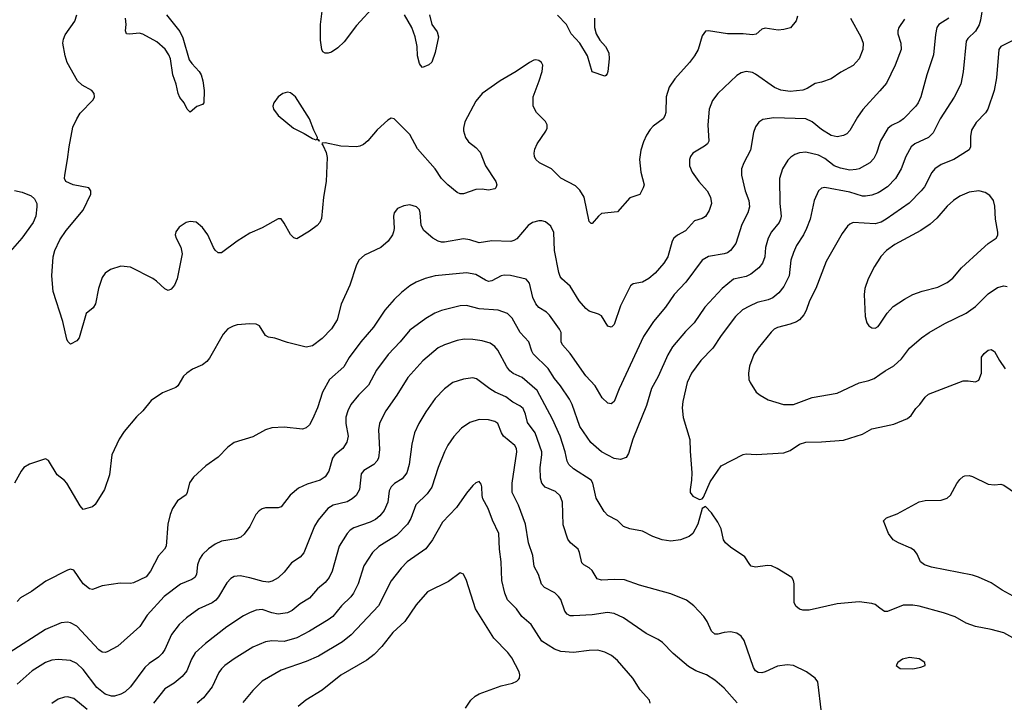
# Model space of a CAD drawing. Header units: inches. Extents: x 1308439 to 1441336, y 959892 to 1036309.
# Tile 95 of 167: x 1374526 to 1380793, y 1022116 to 1026460. Entities that reach past the tile are written whole.
import ezdxf

# ---------------------------------------------------------------- set-up
doc = ezdxf.new("R2010")
doc.units = ezdxf.units.IN
doc.header["$MEASUREMENT"] = 0
doc.layers.add('B3072', color=7, linetype='Continuous')
doc.layers.add('B3082', color=7, linetype='Continuous')

msp = doc.modelspace()

# ---------------------------------------------------------------- linework, layer by layer
at = {"layer": 'B3072', "color": 6}
for points, elevation in [([(1376790, 1026554), (1376670, 1026422), (1376590, 1026318.5), (1376550, 1026280.1), (1376510, 1026254.3), (1376490, 1026247.5), (1376470, 1026246.2), (1376456.1, 1026256.1), (1376449, 1026270), (1376441.2, 1026330), (1376440.3, 1026430), (1376470, 1026670)], 2600), ([(1379814.8, 1026470), (1379879.2, 1026350), (1379893.7, 1026310), (1379892.9, 1026270), (1379870, 1026211.2), (1379830, 1026168.3), (1379753.3, 1026126.7), (1379690, 1026084.2), (1379630, 1026062), (1379590, 1026054.6), (1379538.4, 1026021.6), (1379509.5, 1026010.5), (1379430, 1026003.6), (1379370, 1026011.9), (1379330, 1026028.6), (1379210, 1026112.4), (1379190, 1026122.9), (1379150, 1026130.2), (1379118.1, 1026121.9), (1379090, 1026104.7), (1378969, 1025990), (1378935.1, 1025944.9), (1378914.8, 1025890), (1378906.6, 1025790), (1378912.5, 1025687.5), (1378903.5, 1025670), (1378885.2, 1025654.8), (1378810.6, 1025610), (1378795.3, 1025590), (1378788.2, 1025570), (1378790.1, 1025530), (1378806.9, 1025490), (1378847.9, 1025430), (1378901.2, 1025370), (1378922.7, 1025330), (1378928.3, 1025290), (1378914.3, 1025245.7), (1378890, 1025207.9), (1378870, 1025195.4), (1378821.1, 1025178.9), (1378763.6, 1025116.4), (1378712.1, 1025087.9), (1378690.4, 1025070), (1378679.2, 1025050), (1378651.2, 1024950), (1378625.5, 1024910), (1378570, 1024846.8), (1378530, 1024813.8), (1378490.6, 1024789.4), (1378430, 1024778.4), (1378413.5, 1024766.5), (1378350, 1024638.3), (1378310, 1024519.9), (1378294.3, 1024505.7), (1378290, 1024502.8), (1378269.5, 1024509.5), (1378230, 1024574.5), (1378210, 1024586.1), (1378150, 1024605.7), (1378130, 1024622.1), (1378087.4, 1024670), (1378030, 1024764.3), (1377976.6, 1024810), (1377965.2, 1024825.2), (1377956.5, 1024850), (1377930.8, 1024990), (1377925.8, 1025105.8), (1377905.5, 1025145.5), (1377873.3, 1025173.3), (1377850, 1025180.5), (1377830, 1025180.6), (1377790, 1025169.9), (1377762.8, 1025150), (1377690, 1025066.2), (1377670, 1025053.8), (1377651.1, 1025048.9), (1377530, 1025052.2), (1377450, 1025040.9), (1377390, 1025059.8), (1377350, 1025065.1), (1377230, 1025044.4), (1377210, 1025044.8), (1377190, 1025050.2), (1377155.3, 1025070), (1377098.6, 1025118.6), (1377082.1, 1025150), (1377075.7, 1025230), (1377070, 1025249.7), (1377050.7, 1025270), (1377010, 1025281.1), (1376970, 1025276.3), (1376930, 1025258.2), (1376910.2, 1025230), (1376905.7, 1025210), (1376909.5, 1025130), (1376905.5, 1025110), (1376897.9, 1025090), (1376871.8, 1025050), (1376823.7, 1025010), (1376719.6, 1024960.4), (1376684.4, 1024930), (1376666.6, 1024893.4), (1376626.7, 1024770), (1376572, 1024650), (1376545.9, 1024550), (1376510, 1024492.1), (1376450.1, 1024430), (1376390, 1024385), (1376350, 1024374.9), (1376230, 1024404.9), (1376150, 1024433.3), (1376110, 1024439.8), (1376090, 1024450.9), (1376051.3, 1024511.4), (1376030, 1024521.4), (1375990, 1024523.7), (1375910, 1024517), (1375883.8, 1024510), (1375850, 1024492), (1375820.7, 1024459.3), (1375733.4, 1024306.6), (1375716, 1024284), (1375690, 1024264.3), (1375624.6, 1024235.4), (1375588.7, 1024211.3), (1375569.2, 1024190.8), (1375532.3, 1024130), (1375520.1, 1024119.9), (1375434, 1024086), (1375362.6, 1024037.4), (1375309.2, 1023970.8), (1375270, 1023932.2), (1375190, 1023838.6), (1375158.2, 1023790), (1375112.8, 1023690), (1375096.3, 1023563.7), (1375064.8, 1023470), (1375005.7, 1023374.3), (1374990, 1023358.9), (1374930, 1023342.9), (1374910, 1023365.5), (1374826, 1023510), (1374810, 1023528.1), (1374763.9, 1023563.9), (1374710, 1023653.6), (1374690, 1023664.9), (1374588.5, 1023631.5), (1374552.2, 1023610), (1374534.1, 1023585.9), (1374492.6, 1023510)], 2800), ([(1379477.4, 1026482.6), (1379467.3, 1026452.7), (1379430.9, 1026409.1), (1379390, 1026397.1), (1379353.8, 1026393.8), (1379270, 1026406), (1379250, 1026399.5), (1379213.2, 1026366.8), (1379190, 1026363.4), (1379130, 1026369.5), (1379030, 1026370.9), (1378910.2, 1026389.8), (1378890, 1026386), (1378870, 1026356.9), (1378843.7, 1026270), (1378821.9, 1026230), (1378790, 1026188.4), (1378695.9, 1026084.1), (1378660.3, 1026030), (1378640.9, 1025970), (1378638.1, 1025870), (1378632.7, 1025847.3), (1378621.1, 1025830), (1378558.6, 1025781.4), (1378539.3, 1025760.7), (1378515.6, 1025724.4), (1378497, 1025683), (1378478.9, 1025630), (1378470.8, 1025570), (1378479.3, 1025490), (1378499.8, 1025410), (1378494.5, 1025390), (1378471.9, 1025348.1), (1378410, 1025326), (1378330, 1025238.1), (1378230, 1025225.6), (1378210, 1025209.9), (1378170, 1025162.4), (1378163.7, 1025163.7), (1378150, 1025174.7), (1378119, 1025330), (1378090, 1025375.9), (1378062.6, 1025402.6), (1377970, 1025451), (1377910, 1025511.6), (1377834.4, 1025550), (1377810.8, 1025570.8), (1377802.4, 1025590), (1377800.3, 1025610), (1377804.7, 1025635.3), (1377820.5, 1025670), (1377875.2, 1025750), (1377882.7, 1025770), (1377883.5, 1025790), (1377872.5, 1025812.5), (1377814.7, 1025870), (1377794.9, 1025910), (1377793.6, 1025970), (1377833, 1026070), (1377850.8, 1026130), (1377855.7, 1026170), (1377848.1, 1026188.1), (1377830, 1026200.6), (1377810, 1026205), (1377797.7, 1026202.3), (1377770, 1026188), (1377686.5, 1026130), (1377583.2, 1026070), (1377470, 1025989.3), (1377430, 1025941.4), (1377360.1, 1025810), (1377351.1, 1025770), (1377351.6, 1025751.6), (1377362.9, 1025710), (1377381.8, 1025681.8), (1377430, 1025647.6), (1377456.1, 1025616.1), (1377490.5, 1025530), (1377557.4, 1025430), (1377563.3, 1025410), (1377557.1, 1025390), (1377550, 1025384.1), (1377510, 1025374.6), (1377470, 1025380.6), (1377430, 1025379.9), (1377350, 1025352), (1377330, 1025352.6), (1377310, 1025361.1), (1377250, 1025408.6), (1377209.6, 1025449.6), (1377171.2, 1025510), (1377058.4, 1025638.4), (1377009, 1025730), (1376910, 1025829.9), (1376890, 1025833.5), (1376870, 1025819.8), (1376801.7, 1025758.3), (1376741.6, 1025690), (1376713.3, 1025666.7), (1376690, 1025654.7), (1376668.8, 1025651.2), (1376570, 1025654), (1376470, 1025676), (1376450, 1025674), (1376448, 1025670), (1376458.2, 1025658.2), (1376475.7, 1025615.7), (1376482.2, 1025582.2), (1376476.7, 1025430), (1376459, 1025330), (1376445.7, 1025194.3), (1376435.9, 1025170), (1376419, 1025150), (1376370, 1025113.5), (1376290, 1025066.1), (1376270, 1025071.9), (1376250, 1025093.1), (1376210, 1025165.5), (1376190, 1025191.9), (1376170, 1025192.9), (1376070, 1025134.4), (1375990, 1025101.1), (1375910, 1025049.5), (1375810, 1024976.7), (1375790, 1024975.6), (1375770, 1024992.3), (1375759, 1025010), (1375723.1, 1025090), (1375690, 1025137.5), (1375650, 1025170.8), (1375610, 1025176.4), (1375585.5, 1025170), (1375540.7, 1025139.3), (1375518.5, 1025110), (1375516.2, 1025090), (1375522, 1025070), (1375552.4, 1025012.4), (1375560.4, 1024970), (1375528.9, 1024810), (1375510.7, 1024770), (1375490, 1024745.7), (1375470, 1024736.8), (1375450, 1024747.5), (1375396.3, 1024796.3), (1375372.3, 1024812.3), (1375230, 1024884), (1375169.7, 1024890.3), (1375103.6, 1024870), (1375070, 1024846.8), (1375050, 1024818.9), (1375027.3, 1024750), (1375008.9, 1024651.1), (1374993.3, 1024626.7), (1374948.4, 1024590), (1374905, 1024435), (1374890, 1024417.2), (1374850, 1024396), (1374832.5, 1024412.5), (1374826.4, 1024426.4), (1374799.9, 1024539.9), (1374738.3, 1024730), (1374730.3, 1024830), (1374739.7, 1024950), (1374749.9, 1024990), (1374781.7, 1025058.3), (1374822, 1025118), (1374930, 1025247.2), (1374977.7, 1025350), (1374978.3, 1025370), (1374965.7, 1025390), (1374865.1, 1025410), (1374818.5, 1025430), (1374811.4, 1025450), (1374812, 1025470), (1374830.4, 1025569.6), (1374839.6, 1025650), (1374865, 1025775), (1374888.8, 1025830), (1374910, 1025865), (1374992.8, 1025950), (1375001.8, 1025970), (1375000.8, 1025990), (1374985.1, 1026010), (1374923.1, 1026043.1), (1374893.9, 1026070), (1374828.4, 1026188.4), (1374815.5, 1026230), (1374800.8, 1026310), (1374804.1, 1026335.9), (1374816.1, 1026363.9), (1374875.9, 1026450), (1374889.2, 1026490)], 2700), ([(1375459.2, 1026490), (1375545.4, 1026385.4), (1375564.1, 1026344.1), (1375604.7, 1026204.7), (1375620.8, 1026180.8), (1375669.1, 1026130), (1375681.3, 1026110), (1375691.7, 1026071.7), (1375700.7, 1026010), (1375698.3, 1025930), (1375690, 1025920.5), (1375653.4, 1025906.6), (1375610, 1025872.3), (1375591.2, 1025891.2), (1375573, 1025930), (1375545.3, 1025965.3), (1375533.8, 1025990), (1375522.4, 1026050), (1375501.5, 1026110), (1375485.3, 1026210), (1375475.6, 1026235.6), (1375451.9, 1026271.9), (1375398.1, 1026318.1), (1375310, 1026367.9), (1375286.8, 1026373.2), (1375227.3, 1026367.3), (1375206.6, 1026370), (1375198.9, 1026390), (1375204.4, 1026430), (1375200.1, 1026470)], 2600), ([(1377135.2, 1026490), (1377149.4, 1026429.4), (1377182.1, 1026382.1), (1377191.2, 1026350), (1377170, 1026251.2), (1377150, 1026189.7), (1377130, 1026173.5), (1377090, 1026154.7), (1377077.8, 1026170), (1377070, 1026182), (1377058.1, 1026230), (1377054.7, 1026290), (1377043.6, 1026350), (1377021.9, 1026410), (1376974.9, 1026490)], 2600), ([(1378185.1, 1026470), (1378184.3, 1026410), (1378195.6, 1026370), (1378218.1, 1026330), (1378255.1, 1026290), (1378275.2, 1026250), (1378278.5, 1026210), (1378269.5, 1026130.5), (1378265.2, 1026114.8), (1378256, 1026104), (1378250, 1026100.9), (1378170, 1026128.4), (1378139.7, 1026230), (1378090.8, 1026310), (1378036.1, 1026370), (1378006.7, 1026430), (1377948.8, 1026488.8)], 2600), ([(1380000, 1026007.3), (1379892.2, 1025887.8), (1379859.4, 1025840.6), (1379810, 1025753.8), (1379790, 1025734), (1379770, 1025722.9), (1379730, 1025715.3), (1379690, 1025723.4), (1379630, 1025760.7), (1379569.7, 1025809.7), (1379530, 1025829.8), (1379324.8, 1025835.2), (1379255.6, 1025824.4), (1379230, 1025808.3), (1379210, 1025777.3), (1379197.2, 1025742.8), (1379177.4, 1025630), (1379134.1, 1025550), (1379120.1, 1025510), (1379119.8, 1025470), (1379143.9, 1025370), (1379167, 1025310), (1379171.6, 1025270), (1379160.5, 1025230), (1379122.6, 1025157.4), (1379083.5, 1025036.5), (1379050.1, 1024990), (1379030, 1024976), (1379010, 1024969), (1378910, 1024953), (1378870, 1024929.6), (1378765.6, 1024790), (1378691.4, 1024710), (1378636.8, 1024630), (1378560, 1024540), (1378496.4, 1024443.6), (1378340.5, 1024110), (1378310, 1024031.1), (1378298.7, 1024021.3), (1378290, 1024014.8), (1378270, 1024019), (1378233.9, 1024053.9), (1378187.8, 1024130), (1378130, 1024192.4), (1378030, 1024335.5), (1377979.7, 1024390), (1377972.1, 1024410), (1377971.2, 1024470), (1377962.3, 1024490), (1377899, 1024579), (1377878, 1024598), (1377830, 1024628.6), (1377810.7, 1024650.7), (1377792.7, 1024692.7), (1377770, 1024782.7), (1377750, 1024808.6), (1377650, 1024832.1), (1377610, 1024835), (1377589.7, 1024830.3), (1377530, 1024797.3), (1377510, 1024794.4), (1377490, 1024801.4), (1377430, 1024838.6), (1377370, 1024848.7), (1377170, 1024829), (1377106.2, 1024813.8), (1377050, 1024789.9), (1377010, 1024766.7), (1376955.9, 1024724.1), (1376910, 1024678.5), (1376850, 1024611), (1376777.3, 1024502.7), (1376697.7, 1024410), (1376622.7, 1024310), (1376588.8, 1024251.2), (1376498.3, 1024170), (1376452.6, 1024090), (1376420.6, 1023990), (1376390, 1023918), (1376370, 1023882.6), (1376350, 1023862.5), (1376325.8, 1023854.2), (1376210, 1023866.4), (1376130, 1023863.2), (1376090, 1023849.9), (1376010, 1023806.2), (1375891.2, 1023768.8), (1375850, 1023739.9), (1375790, 1023676.5), (1375710, 1023621.7), (1375632.3, 1023547.7), (1375607.6, 1023512.4), (1375592.4, 1023450), (1375584.7, 1023435.3), (1375530, 1023397.9), (1375498.6, 1023350), (1375483, 1023310), (1375469.3, 1023250), (1375457.9, 1023110), (1375448.1, 1023090), (1375410, 1023047), (1375359, 1022950), (1375330, 1022915.2), (1375250, 1022876.9), (1375230, 1022872.8), (1375165.8, 1022874.2), (1375050, 1022856.9), (1374990, 1022834), (1374970, 1022837.3), (1374930.4, 1022870), (1374870, 1022956.8), (1374850, 1022962.5), (1374830, 1022956.9), (1374692.8, 1022887.2), (1374600.1, 1022819.9), (1374530, 1022779.9), (1374510, 1022756.4)], 2900), ([(1380000, 1025676.5), (1379979.2, 1025610), (1379963.4, 1025576.6), (1379936.6, 1025550), (1379870, 1025511.3), (1379850, 1025505.5), (1379810, 1025503.3), (1379750, 1025514.8), (1379710, 1025530.8), (1379650, 1025575.7), (1379610, 1025597.2), (1379530, 1025615.8), (1379490, 1025611.9), (1379458.7, 1025601.3), (1379434.1, 1025585.9), (1379414.2, 1025565.8), (1379380.2, 1025510), (1379362.1, 1025450), (1379364.7, 1025290), (1379371.9, 1025210), (1379368.8, 1025190), (1379359.8, 1025170), (1379310.7, 1025110), (1379289.4, 1025070), (1379272.2, 1025010), (1379267.8, 1024950), (1379253.7, 1024910), (1379230, 1024881.4), (1379178.8, 1024841.2), (1379150, 1024826.5), (1379070, 1024807.7), (1378997.5, 1024750), (1378886.7, 1024630), (1378817.8, 1024530), (1378764.3, 1024475.7), (1378681.4, 1024378.6), (1378651.9, 1024328.1), (1378590, 1024190), (1378547, 1024113), (1378515, 1024005), (1378427.6, 1023790), (1378401, 1023699), (1378385.5, 1023674.5), (1378350, 1023661.1), (1378310, 1023667.4), (1378230, 1023709.4), (1378160.2, 1023770), (1378090.7, 1023870.7), (1378043.2, 1024010), (1378024.9, 1024044.9), (1377967.2, 1024130), (1377930, 1024175.5), (1377890, 1024239.2), (1377794, 1024334), (1377784.5, 1024350), (1377767.3, 1024410), (1377710.2, 1024470), (1377659.6, 1024559.6), (1377631.1, 1024591.1), (1377571.1, 1024611.1), (1377450, 1024620.6), (1377370, 1024640.6), (1377330, 1024638.5), (1377210, 1024610), (1377167.8, 1024592.2), (1377110, 1024558.5), (1377010, 1024483.8), (1376947.9, 1024410), (1376870.6, 1024329.4), (1376796.7, 1024230), (1376746.5, 1024133.5), (1376682.2, 1024070), (1376632.9, 1024010), (1376613.3, 1023970), (1376602.2, 1023930), (1376601.1, 1023890), (1376616, 1023810), (1376608.3, 1023771.7), (1376581.9, 1023730), (1376531.6, 1023690), (1376515.8, 1023670), (1376494, 1023586), (1376470.8, 1023550), (1376438.6, 1023530), (1376355.2, 1023504.8), (1376300.9, 1023479.1), (1376246.4, 1023433.6), (1376190, 1023359.4), (1376170, 1023352.5), (1376090, 1023352.5), (1376070, 1023347), (1376050, 1023334.2), (1376029.6, 1023310), (1375990, 1023235), (1375954.1, 1023185.9), (1375933.2, 1023166.8), (1375903.6, 1023156.4), (1375810, 1023141.4), (1375770, 1023123.1), (1375727.1, 1023092.9), (1375690, 1023055.8), (1375670, 1023026), (1375657.8, 1022990), (1375650.2, 1022930), (1375639.5, 1022910), (1375622.3, 1022897.7), (1375550, 1022867.5), (1375445.2, 1022790), (1375337.8, 1022670), (1375290, 1022598.6), (1375150, 1022472.7), (1375082.9, 1022437.1), (1375070, 1022432.5), (1375050, 1022435.7), (1375030, 1022449.7), (1374890, 1022599.6), (1374850, 1022621.7), (1374830, 1022624.9), (1374790, 1022620.5), (1374690, 1022579.1), (1374457.8, 1022430)], 3000), ([(1374492.4, 1025372.4), (1374541.7, 1025361.7), (1374598, 1025338), (1374620, 1025320), (1374634.3, 1025290), (1374635.8, 1025270), (1374627.6, 1025210), (1374611.8, 1025170), (1374539.8, 1025070), (1374450, 1024966.9)], 2700), ([(1380000, 1025365), (1379990, 1025358.7), (1379950, 1025343.3), (1379910, 1025335.9), (1379890, 1025337.8), (1379810, 1025362.8), (1379650, 1025391.6), (1379630, 1025387.1), (1379610.9, 1025370), (1379583.3, 1025310), (1379556.1, 1025190), (1379534.5, 1025130), (1379514, 1025090), (1379470, 1025023.8), (1379450, 1024979), (1379435.1, 1024930), (1379423.4, 1024830), (1379390, 1024762.1), (1379358.1, 1024721.9), (1379319.1, 1024690), (1379290, 1024676.5), (1379220.5, 1024659.5), (1379170, 1024637.2), (1379127.2, 1024612.8), (1379081.4, 1024570), (1378990, 1024450), (1378937.9, 1024370), (1378861.6, 1024290), (1378801.9, 1024210), (1378775.1, 1024150), (1378746.4, 1024030), (1378742.6, 1023990), (1378749.2, 1023929.2), (1378792, 1023788), (1378793.1, 1023713.1), (1378804, 1023576), (1378802, 1023530), (1378792.3, 1023470), (1378794, 1023450), (1378810, 1023427), (1378853.2, 1023406.8), (1378870, 1023410.7), (1378878.6, 1023421.4), (1378921.5, 1023518.5), (1378990, 1023621.2), (1379130, 1023693.1), (1379150, 1023697.5), (1379213.5, 1023693.5), (1379390, 1023703.9), (1379430, 1023718.1), (1379490, 1023757.7), (1379530, 1023770.8), (1379630, 1023772.6), (1379770, 1023784), (1379890, 1023822.3), (1379950, 1023855.6), (1380000, 1023866.7)], 3100), ([(1380000, 1025169.4), (1379970, 1025160.7), (1379831.7, 1025168.3), (1379810, 1025158.9), (1379794.7, 1025145.3), (1379760.8, 1025099.2), (1379659.2, 1024920.8), (1379594, 1024750), (1379552.6, 1024670), (1379532.4, 1024610), (1379517.8, 1024582.2), (1379490, 1024550.5), (1379470, 1024536.9), (1379430, 1024521.5), (1379350, 1024501.4), (1379328.3, 1024490), (1379308.1, 1024471.9), (1379225.5, 1024370), (1379199, 1024330), (1379170, 1024254.3), (1379163.8, 1024210), (1379167.4, 1024170), (1379175.4, 1024150), (1379213.2, 1024090), (1379239.2, 1024070), (1379290, 1024041.5), (1379386.4, 1024010), (1379450, 1024010.8), (1379570, 1024055.5), (1379730, 1024082.4), (1379870, 1024149), (1379930, 1024163.1), (1379963.8, 1024176.2), (1380000, 1024201.5)], 3200), ([(1380000, 1024942.2), (1379967.1, 1024890), (1379926.2, 1024810), (1379905.9, 1024750), (1379900.8, 1024710), (1379907.1, 1024570), (1379918, 1024530), (1379930.8, 1024510.8), (1379950, 1024499.3), (1379970, 1024497.3), (1379990, 1024507.7), (1380000, 1024522.7)], 3300), ([(1380000, 1022715.2), (1379970, 1022737.4), (1379950, 1022744.9), (1379870, 1022754.2), (1379730, 1022742.9), (1379550, 1022702.3), (1379510, 1022702.1), (1379490, 1022709.2), (1379466.7, 1022726.7), (1379455, 1022750), (1379456.2, 1022870), (1379451.8, 1022891.8), (1379439.5, 1022910), (1379347.8, 1022967.8), (1379310, 1022983.4), (1379285.5, 1022985.5), (1379210, 1022975.6), (1379182.5, 1022982.5), (1379172.1, 1022992.1), (1379141.4, 1023041.4), (1379050, 1023102.3), (1379018, 1023130), (1379006, 1023150), (1378990, 1023219.1), (1378970, 1023262.4), (1378930, 1023321.1), (1378890, 1023361.2), (1378870, 1023348.7), (1378842.2, 1023250), (1378809.7, 1023190.3), (1378786.5, 1023170), (1378730.9, 1023149.1), (1378670, 1023140.9), (1378615.4, 1023150), (1378555.5, 1023170), (1378490, 1023204.6), (1378410, 1023219.6), (1378370, 1023235.2), (1378330, 1023272.3), (1378270, 1023305.6), (1378245, 1023330), (1378195.5, 1023415.5), (1378173.9, 1023510), (1378162.3, 1023530), (1378050, 1023602.4), (1378020.7, 1023630), (1378010, 1023650.5), (1377996.9, 1023710), (1377965.6, 1023810), (1377916.7, 1023916.7), (1377819.7, 1024099.7), (1377723.4, 1024183.4), (1377667.7, 1024207.7), (1377644.9, 1024224.9), (1377625.6, 1024250), (1377570, 1024356.2), (1377550, 1024380.7), (1377521.1, 1024401.1), (1377470, 1024416.9), (1377410, 1024425), (1377354, 1024426), (1377310, 1024417.9), (1377230, 1024390.9), (1377190, 1024372.5), (1377091, 1024289), (1376996.6, 1024183.4), (1376925.3, 1024070), (1376855.2, 1023970), (1376830, 1023922.6), (1376816.2, 1023890), (1376809.1, 1023850), (1376815.4, 1023724.6), (1376809.1, 1023670), (1376799.4, 1023650), (1376780.6, 1023630), (1376715.2, 1023590), (1376699.2, 1023570), (1376689.2, 1023470), (1376668.1, 1023431.9), (1376641.9, 1023410), (1376610, 1023392.5), (1376521.7, 1023370), (1376487.3, 1023350), (1376425.7, 1023274.3), (1376402.3, 1023237.7), (1376333.9, 1023066.1), (1376310, 1023040.4), (1376256.2, 1023003.8), (1376210, 1022943.1), (1376170, 1022907.3), (1376133.3, 1022886.7), (1376110, 1022880.7), (1376075.2, 1022884.8), (1375990, 1022908.5), (1375930, 1022920), (1375890, 1022915.5), (1375870, 1022903.4), (1375844.9, 1022875.1), (1375792.1, 1022787.9), (1375774.1, 1022765.9), (1375750, 1022749.3), (1375665.5, 1022710), (1375586.7, 1022653.3), (1375540.3, 1022610), (1375492.1, 1022547.9), (1375450, 1022452.7), (1375433.1, 1022426.9), (1375410, 1022402.9), (1375350, 1022362.4), (1375322.3, 1022337.7), (1375230, 1022213.9), (1375196.7, 1022183.3), (1375170, 1022167.6), (1375130, 1022154.9), (1375110, 1022154.4), (1375070, 1022168.2), (1375017.5, 1022210), (1374930, 1022324.8), (1374890, 1022363.4), (1374850, 1022382.3), (1374770, 1022388.1), (1374730, 1022383.9), (1374690, 1022369.5), (1374605, 1022315), (1374509.4, 1022230.6)], 3100), ([(1379629.8, 1022050), (1379605.2, 1022245.2), (1379588.7, 1022270), (1379534, 1022310), (1379450, 1022349.2), (1379410, 1022354.7), (1379350, 1022346.5), (1379271.1, 1022308.9), (1379250, 1022303), (1379225.5, 1022305.5), (1379210, 1022315), (1379197.2, 1022337.2), (1379136.3, 1022510), (1379117, 1022537), (1379090, 1022555.5), (1379050, 1022564.6), (1379010, 1022560.1), (1378970, 1022549.5), (1378949.8, 1022550), (1378930, 1022568.2), (1378902.3, 1022630), (1378881.2, 1022661.2), (1378817.2, 1022730), (1378770, 1022764.8), (1378670, 1022805.5), (1378470, 1022862), (1378374.5, 1022894.5), (1378310, 1022898.2), (1378230, 1022892.1), (1378202.2, 1022902.2), (1378170, 1022955.1), (1378151.4, 1022971.4), (1378116.7, 1022990), (1378103.9, 1023003.9), (1378089.4, 1023070), (1378079.5, 1023090), (1378031, 1023131), (1378014, 1023154), (1377984.8, 1023244.8), (1377981.1, 1023390), (1377966, 1023430), (1377937.2, 1023457.2), (1377870, 1023485.9), (1377849.3, 1023510), (1377841.5, 1023541.5), (1377838.4, 1023610), (1377849.5, 1023690), (1377848.4, 1023710), (1377806, 1023830), (1377757.3, 1023897.3), (1377745.4, 1023950), (1377730, 1023986.2), (1377710, 1024003.2), (1377665.6, 1024025.6), (1377620.1, 1024060.1), (1377551.6, 1024090), (1377517.9, 1024110), (1377433.6, 1024173.6), (1377410, 1024179.7), (1377350, 1024172.6), (1377282.7, 1024150), (1377230, 1024111.2), (1377169.2, 1024050), (1377110, 1023963.8), (1377066.7, 1023890), (1377038.3, 1023830), (1377022, 1023758), (1377005.6, 1023630), (1376990, 1023576.9), (1376961.1, 1023538.9), (1376912.2, 1023507.8), (1376890, 1023487.9), (1376878.2, 1023461.8), (1376868.4, 1023390), (1376844.6, 1023335.4), (1376818.3, 1023301.7), (1376790, 1023278.1), (1376757.5, 1023262.5), (1376653.4, 1023226.6), (1376630, 1023211.2), (1376611.1, 1023190), (1376558.2, 1023110), (1376513.7, 1022950), (1376494.9, 1022910), (1376470, 1022879.2), (1376422.3, 1022837.7), (1376370, 1022778.1), (1376310, 1022742.9), (1376259, 1022701), (1376230, 1022685.7), (1376170, 1022677.7), (1376130, 1022685.9), (1376070, 1022706.2), (1376030, 1022702.2), (1375991.8, 1022688.2), (1375950, 1022666), (1375844.6, 1022595.4), (1375709.4, 1022490.6), (1375643.5, 1022430), (1375619.2, 1022390), (1375590, 1022317), (1375560.1, 1022279.9), (1375510, 1022238.3), (1375450, 1022202.5), (1375378.4, 1022110)], 3200), ([(1379091.6, 1022111.6), (1379010, 1022204.8), (1378950, 1022257.2), (1378897, 1022290), (1378830, 1022316), (1378783.3, 1022343.3), (1378685.8, 1022425.8), (1378616.5, 1022496.5), (1378590, 1022515.6), (1378513.8, 1022553.8), (1378370, 1022652.7), (1378310, 1022680.2), (1378266.7, 1022686.7), (1378170, 1022673.2), (1378050, 1022666.2), (1378030, 1022667), (1378010, 1022676.3), (1377996.2, 1022696.2), (1377970.2, 1022770), (1377956.3, 1022790), (1377931.4, 1022811.4), (1377866.5, 1022846.5), (1377847.1, 1022867.1), (1377828.8, 1022930), (1377800.6, 1022980.6), (1377791.2, 1023050), (1377764.9, 1023130), (1377745.2, 1023250), (1377700.6, 1023370), (1377661, 1023450), (1377660.2, 1023510), (1377691, 1023710), (1377688.9, 1023730), (1377677.6, 1023750), (1377606.2, 1023810), (1377592.8, 1023830), (1377569.4, 1023889.4), (1377550, 1023903.2), (1377510, 1023914.2), (1377450, 1023915.1), (1377390, 1023895.7), (1377338.9, 1023861.1), (1377290, 1023808.2), (1377250, 1023751.7), (1377229, 1023710), (1377190, 1023609.3), (1377150, 1023485.6), (1377118.4, 1023441.6), (1377046.7, 1023373.3), (1377014.9, 1023285.1), (1376995, 1023250), (1376923.6, 1023176.4), (1376811.7, 1023108.3), (1376771.1, 1023068.9), (1376715.7, 1022984.3), (1376679.2, 1022870), (1376650, 1022810), (1376632.9, 1022787.1), (1376574.8, 1022730), (1376518.5, 1022661.5), (1376490, 1022639.7), (1376371.2, 1022568.8), (1376290, 1022526.2), (1376210, 1022502.3), (1376130, 1022507.8), (1376090, 1022500.1), (1376010, 1022466.5), (1375890, 1022392.3), (1375832.1, 1022350), (1375810, 1022328.4), (1375794.1, 1022305.9), (1375750, 1022214.2), (1375695.2, 1022144.8), (1375655.5, 1022110)], 3300), ([(1378539.5, 1022110), (1378535.1, 1022130), (1378475.2, 1022195.2), (1378429.1, 1022270), (1378330, 1022381.3), (1378293.3, 1022413.3), (1378250, 1022435.5), (1378206.6, 1022446.6), (1378150, 1022446.3), (1378050, 1022432.2), (1377970, 1022439.5), (1377930, 1022453.1), (1377850, 1022505.7), (1377781.6, 1022610), (1377722.2, 1022662.2), (1377687.6, 1022710), (1377630, 1022768.8), (1377614, 1022810), (1377594.1, 1022890), (1377589.7, 1023010), (1377579.1, 1023090), (1377576.4, 1023190), (1377534.7, 1023274.7), (1377506.9, 1023350), (1377474.1, 1023410), (1377468.5, 1023431.5), (1377467.8, 1023487.8), (1377464, 1023504), (1377450, 1023521.6), (1377430, 1023513.3), (1377410, 1023495.9), (1377370, 1023447.1), (1377305.3, 1023354.7), (1377217.7, 1023262.3), (1377153.2, 1023150), (1377110, 1023092.4), (1376991.3, 1023008.7), (1376953, 1022970), (1376890.6, 1022889.4), (1376809.5, 1022730), (1376635, 1022545), (1376579.6, 1022500.4), (1376427.4, 1022410), (1376350, 1022374.4), (1376190, 1022321.2), (1376070, 1022249.9), (1376010, 1022191.7), (1375945.7, 1022114.3)], 3400), ([(1377362.6, 1022077.4), (1377397.9, 1022130), (1377425.3, 1022154.7), (1377450, 1022168.6), (1377590, 1022219.7), (1377663.4, 1022236.6), (1377690.8, 1022249.2), (1377700.1, 1022259.9), (1377707, 1022270), (1377709.4, 1022290), (1377705.2, 1022310), (1377658.9, 1022398.9), (1377633.4, 1022433.4), (1377544.5, 1022524.5), (1377426.1, 1022710), (1377370, 1022890.9), (1377350, 1022931.1), (1377330, 1022938.7), (1377254.5, 1022885.5), (1377122, 1022818), (1377050, 1022736), (1376976.9, 1022630), (1376900.5, 1022559.5), (1376829.8, 1022470), (1376780.9, 1022419.1), (1376735.6, 1022384.4), (1376570, 1022289.2), (1376450, 1022192.8), (1376348, 1022130), (1376297.8, 1022090)], 3500), ([(1374956.2, 1022070), (1374870, 1022139.1), (1374830.4, 1022149.6), (1374810, 1022148.5), (1374770, 1022136), (1374730, 1022107.7)], 3200)]:
    msp.add_lwpolyline(points, dxfattribs=dict(at, elevation=elevation))
at = {"layer": 'B3072', "color": 6, "elevation": 2700}
msp.add_lwpolyline([(1376230, 1025998), (1376200.3, 1025990), (1376170.2, 1025970), (1376143.2, 1025930), (1376138, 1025910), (1376141.5, 1025890), (1376170.2, 1025850), (1376268, 1025770), (1376336.3, 1025736.3), (1376390, 1025703.6), (1376410, 1025696.3), (1376419.8, 1025699.8), (1376430, 1025688), (1376434, 1025690), (1376420.2, 1025700.2), (1376422, 1025710), (1376397.8, 1025757.8), (1376370.3, 1025830), (1376281.8, 1025970), (1376250, 1025993.9)], close=True, dxfattribs=at)
at = {"layer": 'B3082', "color": 6}
for points, elevation in [([(1380655.4, 1026550), (1380642.3, 1026457.7), (1380632.2, 1026427.8), (1380610, 1026387.9), (1380560.2, 1026339.8), (1380550, 1026322.4), (1380531.6, 1026128.4), (1380515.2, 1026050), (1380473.6, 1025966.4), (1380385.5, 1025830), (1380340.9, 1025739.1), (1380310.4, 1025709.6), (1380224.2, 1025670), (1380199.8, 1025650), (1380165.4, 1025590), (1380136.1, 1025510), (1380100.6, 1025450), (1380050, 1025396.6), (1380000, 1025365)], 3100), ([(1380439.2, 1026470), (1380376.3, 1026430), (1380362.5, 1026410), (1380354, 1026366), (1380342.7, 1026237.3), (1380300.2, 1026110), (1380262.2, 1025970), (1380244.1, 1025930), (1380230, 1025909.3), (1380151, 1025829), (1380128, 1025812), (1380074.2, 1025785.8), (1380052.5, 1025767.5), (1380004.2, 1025690), (1380000, 1025676.5)], 3000), ([(1380156.9, 1026463.1), (1380122.4, 1026410), (1380115.3, 1026390), (1380115, 1026370), (1380133.8, 1026310), (1380135.5, 1026270), (1380098.3, 1026170), (1380044, 1026056), (1380000, 1026007.3)], 2900), ([(1380876.6, 1026343.4), (1380771.6, 1026290), (1380758.2, 1026270), (1380743.2, 1026090), (1380728.1, 1026010), (1380688.5, 1025890), (1380673.1, 1025866.9), (1380613.5, 1025806.5), (1380584.1, 1025755.9), (1380576.8, 1025716.8), (1380578.5, 1025650), (1380568.7, 1025631.3), (1380470.8, 1025569.2), (1380390, 1025537.7), (1380350, 1025511.6), (1380331.9, 1025488.1), (1380284.1, 1025395.9), (1380264.5, 1025370), (1380186.8, 1025293.2), (1380041.9, 1025190), (1380010, 1025172.3), (1380000, 1025169.4)], 3200), ([(1380000, 1024522.7), (1380046.9, 1024593.1), (1380085.5, 1024634.5), (1380157.7, 1024682.3), (1380210, 1024710.5), (1380270, 1024732.6), (1380370, 1024757.3), (1380430, 1024786.8), (1380465.1, 1024814.9), (1380520.2, 1024879.8), (1380644.6, 1024995.4), (1380690, 1025034.7), (1380740.1, 1025070), (1380751, 1025089), (1380751.7, 1025108.3), (1380737.3, 1025190), (1380733, 1025273), (1380723.2, 1025310), (1380700.9, 1025340.9), (1380670, 1025360.6), (1380630, 1025371.1), (1380570, 1025361.6), (1380510, 1025337.7), (1380470, 1025309.5), (1380430, 1025273), (1380364.1, 1025195.9), (1380321, 1025159), (1380261.5, 1025118.5), (1380096.2, 1025030), (1380044, 1024990), (1380006.9, 1024953.1), (1380000, 1024942.2)], 3300), ([(1380000, 1024201.5), (1380034.4, 1024225.6), (1380090, 1024256.9), (1380137.7, 1024302.3), (1380190, 1024369.1), (1380265, 1024435), (1380315.2, 1024470), (1380414.4, 1024525.6), (1380550, 1024591.7), (1380610, 1024635.4), (1380690, 1024714.4), (1380750, 1024754.7), (1380790, 1024765.5), (1380810, 1024761.1)], 3200), ([(1380000, 1023866.7), (1380090, 1023886.7), (1380177.1, 1023922.9), (1380199.6, 1023940.4), (1380230, 1023986.3), (1380254.9, 1024010), (1380290, 1024058.4), (1380310, 1024075.7), (1380530, 1024161.1), (1380562.6, 1024162.6), (1380610, 1024155.3), (1380630, 1024165.8), (1380647.6, 1024210), (1380648.5, 1024311.4), (1380663.7, 1024336.3), (1380690, 1024356.8), (1380710, 1024360.5), (1380730, 1024348.7), (1380761.5, 1024290), (1380797.6, 1024237.6)], 3100), ([(1380850, 1022791.4), (1380778.7, 1022830), (1380710, 1022877.1), (1380628.3, 1022911.7), (1380590, 1022923.8), (1380330, 1022976.4), (1380285.5, 1022990), (1380258.9, 1023010), (1380237.5, 1023057.5), (1380220.8, 1023080.8), (1380197.2, 1023097.2), (1380120.2, 1023130), (1380085.3, 1023150), (1380055.3, 1023190), (1380024, 1023270), (1380042.9, 1023290), (1380110, 1023315.5), (1380250, 1023392.6), (1380290, 1023400.6), (1380390, 1023402), (1380430, 1023414.7), (1380450, 1023433.1), (1380490, 1023508), (1380510, 1023534.7), (1380530, 1023553.6), (1380542.2, 1023557.8), (1380570, 1023558.8), (1380590, 1023552.1), (1380690, 1023503.7), (1380730, 1023499.8), (1380770, 1023503.5), (1380790, 1023498.2), (1380870, 1023442.9)], 3000), ([(1380846.7, 1022526.7), (1380790, 1022558.5), (1380710, 1022579.3), (1380610, 1022597.5), (1380550, 1022619.5), (1380479.4, 1022659.4), (1380405.9, 1022685.9), (1380250, 1022728), (1380210, 1022734.1), (1380150, 1022733), (1380050, 1022693.3), (1380030, 1022693.1), (1380000, 1022715.2)], 3100)]:
    msp.add_lwpolyline(points, dxfattribs=dict(at, elevation=elevation))
at = {"layer": 'B3082', "color": 6, "elevation": 3200}
msp.add_lwpolyline([(1380190, 1022401.2), (1380143.8, 1022390), (1380114.4, 1022370), (1380104.4, 1022350), (1380131, 1022330), (1380210, 1022329.6), (1380261.4, 1022338.6), (1380289.5, 1022350), (1380287.3, 1022370), (1380250, 1022392.3)], close=True, dxfattribs=at)

doc.saveas('drawing.dxf')
